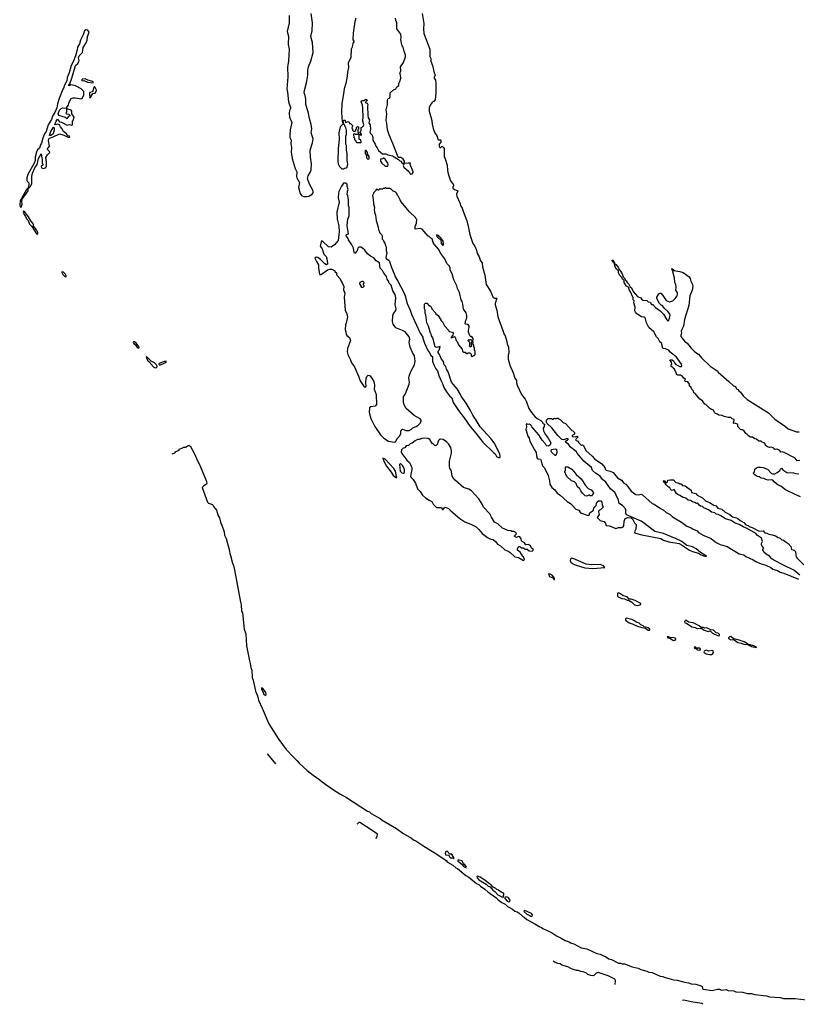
# Model space of a CAD drawing. Extents: x 2323203 to 2567568, y 883585 to 1022917.
# Tile 49 of 256: x 2417092 to 2428885, y 932566 to 947502. Entities that reach past the tile are written whole.
import ezdxf

# ---------------------------------------------------------------- set-up
doc = ezdxf.new("R2010")
doc.units = 0

msp = doc.modelspace()

# ---------------------------------------------------------------- linework, layer by layer
at = {"layer": '0CON10XD'}
for points in [[(2421445, 944818), (2421475, 944824), (2421529, 944855), (2421541, 944875), (2421544, 944895), (2421540, 944915), (2421489, 945005), (2421458, 945095), (2421465, 945132), (2421504, 945195), (2421510, 945225), (2421519, 945315), (2421501, 945415), (2421499, 945525), (2421532, 945635), (2421543, 945695), (2421511, 945785), (2421522, 945845), (2421513, 945913), (2421485, 946005), (2421466, 946105), (2421431, 946215), (2421430, 946295), (2421421, 946351), (2421407, 946395), (2421409, 946429), (2421448, 946565), (2421463, 946665), (2421462, 946735), (2421472, 946785), (2421509, 946875), (2421543, 947005), (2421533, 947155), (2421509, 947245), (2421529, 947335), (2421534, 947454), (2421512, 947595)], [(2423197, 947595), (2423220, 947445), (2423214, 947365), (2423220, 947295), (2423310, 947055), (2423312, 946945), (2423329, 946915), (2423327, 946875), (2423355, 946810), (2423378, 946698), (2423394, 946665), (2423376, 946625), (2423377, 946615), (2423396, 946586), (2423403, 946545), (2423403, 946395), (2423392, 946285), (2423375, 946260), (2423365, 946260), (2423340, 946240), (2423316, 946204), (2423304, 946165), (2423304, 946114), (2423343, 945973), (2423349, 945915), (2423365, 945850), (2423383, 945795), (2423422, 945732), (2423432, 945685), (2423445, 945678), (2423475, 945680), (2423480, 945675), (2423480, 945645), (2423452, 945615), (2423453, 945585), (2423462, 945565), (2423477, 945563), (2423495, 945580), (2423505, 945580), (2423520, 945565), (2423527, 945547), (2423528, 945425), (2423550, 945375), (2423573, 945295), (2423578, 945215), (2423588, 945165), (2423628, 945058), (2423672, 944995), (2423672, 944975), (2423662, 944965), (2423661, 944945), (2423685, 944924), (2423736, 944906), (2423718, 944855), (2423723, 944825), (2423768, 944725), (2423781, 944675), (2423804, 944644), (2423822, 944582), (2423875, 944450), (2423897, 944345), (2423917, 944245), (2423963, 944105), (2423994, 944065), (2424019, 944005), (2424029, 943955), (2424062, 943905), (2424081, 943845), (2424104, 943814), (2424111, 943755), (2424148, 943628), (2424167, 943485), (2424233, 943385), (2424275, 943290), (2424295, 943277), (2424326, 943276), (2424303, 943195), (2424304, 943176), (2424326, 943096), (2424342, 942995), (2424418, 942788), (2424439, 942729), (2424456, 942705), (2424479, 942619), (2424483, 942583), (2424506, 942534), (2424510, 942445), (2424500, 942415), (2424501, 942355), (2424525, 942260), (2424578, 942145), (2424602, 942065), (2424625, 942030), (2424624, 941995), (2424635, 941960), (2424703, 941815), (2424760, 941745), (2424780, 941705), (2424813, 941605), (2424854, 941544), (2424902, 941482), (2424942, 941452), (2424993, 941423), (2425020, 941395), (2425020, 941385), (2425035, 941370), (2425050, 941365), (2425047, 941333), (2425032, 941305), (2425037, 941265), (2425060, 941215), (2425107, 941155), (2425148, 941085), (2425137, 941055), (2425110, 941035), (2425085, 941040), (2425072, 941055)], [(2421181, 947565), (2421180, 947455), (2421149, 947325), (2421167, 947255), (2421165, 947125), (2421178, 947055), (2421171, 946875), (2421154, 946785), (2421157, 946635), (2421142, 946455), (2421153, 946405), (2421167, 946255), (2421198, 946172), (2421199, 946155), (2421184, 946125), (2421177, 946085), (2421183, 946023), (2421218, 945945), (2421192, 945832), (2421187, 945755), (2421191, 945715), (2421207, 945675), (2421203, 945623), (2421214, 945564), (2421210, 945495), (2421226, 945396), (2421271, 945245), (2421294, 945195), (2421291, 945125), (2421297, 945105), (2421334, 945035), (2421322, 944955), (2421344, 944864), (2421364, 944835), (2421395, 944822), (2421445, 944818)], [(2422191, 947525), (2422174, 947476), (2422147, 947297), (2422144, 947195), (2422158, 947175), (2422158, 947165), (2422144, 947146), (2422132, 947088), (2422117, 947053), (2422112, 946928), (2422076, 946845), (2422081, 946775), (2422062, 946705), (2422057, 946645), (2422036, 946535), (2422011, 946455), (2422010, 946415), (2421977, 946225), (2421970, 946095), (2421980, 945955), (2421992, 945932), (2422010, 945945), (2422000, 945955), (2422002, 945978), (2422025, 945980), (2422030, 945975), (2422032, 945942), (2422075, 945960), (2422088, 945948), (2422095, 945930), (2422108, 945928), (2422138, 945898), (2422140, 945885), (2422133, 945877), (2422130, 945855), (2422140, 945845), (2422140, 945825), (2422152, 945812), (2422175, 945810), (2422188, 945822), (2422190, 945835), (2422200, 945845), (2422200, 945865), (2422215, 945880), (2422230, 945875), (2422228, 945842), (2422220, 945835), (2422220, 945795), (2422230, 945785), (2422232, 945772), (2422240, 945760), (2422255, 945760), (2422265, 945750), (2422280, 945755), (2422278, 945768), (2422250, 945795), (2422270, 945815), (2422270, 945865), (2422288, 945872), (2422308, 945892), (2422310, 945905), (2422290, 945985), (2422300, 946005), (2422298, 946175), (2422290, 946185), (2422290, 946205), (2422272, 946255), (2422281, 946269), (2422295, 946278), (2422312, 946278), (2422335, 946290), (2422355, 946290), (2422360, 946275), (2422332, 946245), (2422360, 946235), (2422372, 946215), (2422368, 946185), (2422370, 946055), (2422378, 946015), (2422397, 945983), (2422388, 945935), (2422408, 945905), (2422412, 945835), (2422402, 945795), (2422410, 945775), (2422435, 945750), (2422445, 945730), (2422450, 945715), (2422448, 945675), (2422482, 945615), (2422493, 945583), (2422515, 945560), (2422535, 945520), (2422595, 945470), (2422605, 945470), (2422615, 945460), (2422625, 945470), (2422645, 945470), (2422673, 945453), (2422747, 945437), (2422835, 945380), (2422855, 945360), (2422870, 945355), (2422885, 945332), (2422905, 945320), (2422920, 945320), (2422930, 945335), (2422930, 945355), (2422910, 945385), (2422910, 945395), (2422885, 945400), (2422875, 945410), (2422835, 945410), (2422830, 945415), (2422752, 945625), (2422693, 945755), (2422671, 945831), (2422658, 945935), (2422648, 945975), (2422658, 946075), (2422652, 946135), (2422672, 946215), (2422668, 946255), (2422672, 946285), (2422680, 946305), (2422698, 946312), (2422710, 946325), (2422710, 946395), (2422762, 946438), (2422795, 946452), (2422812, 946485), (2422840, 946505), (2422842, 946535), (2422857, 946563), (2422870, 946615), (2422867, 946665), (2422858, 946685), (2422873, 946725), (2422868, 946785), (2422912, 946855), (2422943, 946937), (2422942, 946965), (2422921, 947025), (2422908, 947088), (2422893, 947105), (2422880, 947145), (2422870, 947195), (2422876, 947235), (2422872, 947282), (2422810, 947365), (2422810, 947465), (2422798, 947488), (2422792, 947525)], [(2417115, 944658), (2417129, 944705), (2417124, 944745), (2417131, 944779), (2417218, 944905), (2417221, 944939), (2417255, 944970), (2417278, 945015), (2417275, 945125), (2417285, 945175), (2417321, 945255), (2417355, 945305), (2417377, 945395), (2417415, 945468), (2417420, 945465), (2417433, 945375), (2417433, 945333), (2417444, 945305), (2417442, 945295), (2417420, 945275), (2417423, 945255), (2417455, 945243), (2417483, 945257), (2417497, 945273), (2417497, 945343), (2417489, 945411), (2417516, 945454), (2417547, 945487), (2417543, 945505), (2417512, 945535), (2417512, 945545), (2417542, 945585), (2417529, 945665), (2417532, 945695), (2417545, 945706), (2417602, 945725), (2417695, 945770), (2417762, 945752), (2417825, 945720), (2417845, 945718), (2417852, 945725), (2417845, 945737), (2417823, 945743), (2417802, 945772), (2417757, 945807), (2417732, 945852), (2417710, 945875), (2417696, 945906), (2417667, 945917), (2417635, 945909), (2417624, 945914), (2417643, 945965), (2417665, 945991), (2417695, 945952), (2417728, 945948), (2417812, 945902), (2417845, 945913), (2417882, 945902), (2417894, 945906), (2417892, 945965), (2417906, 945984), (2417917, 946025), (2417883, 946073), (2417883, 946113), (2417875, 946128), (2417823, 946147), (2417812, 946148), (2417802, 946138), (2417800, 946095), (2417792, 946082), (2417802, 946072), (2417837, 946067), (2417850, 946055), (2417850, 946045), (2417825, 946030), (2417805, 946000), (2417787, 946017), (2417685, 946051), (2417677, 946075), (2417695, 946128), (2417721, 946155), (2417746, 946166), (2417798, 946162), (2417831, 946205), (2417836, 946235), (2417851, 946271), (2417873, 946306), (2417905, 946317), (2417935, 946318), (2418036, 946304), (2418064, 946355), (2418063, 946415), (2418026, 946456), (2417939, 946499), (2417865, 946513), (2417845, 946500), (2417832, 946505), (2417853, 946527), (2417885, 946615), (2417940, 946810), (2417974, 946836), (2417989, 946865), (2417992, 946885), (2417985, 946925), (2417993, 946955), (2418043, 947005), (2418055, 947080), (2418099, 947151), (2418116, 947194), (2418122, 947245), (2418145, 947315), (2418125, 947342), (2418095, 947349), (2418077, 947333), (2418055, 947271), (2418015, 947191), (2417998, 947135), (2417967, 947085), (2417964, 947045), (2417940, 946955), (2417903, 946865), (2417870, 946805), (2417841, 946695), (2417811, 946625), (2417807, 946573), (2417765, 946501), (2417760, 946475), (2417744, 946446), (2417690, 946305), (2417666, 946225), (2417657, 946165), (2417627, 946095), (2417589, 946041), (2417575, 945986), (2417523, 945905), (2417493, 945805), (2417470, 945770), (2417443, 945703), (2417422, 945628), (2417406, 945605), (2417391, 945555), (2417364, 945526), (2417345, 945495), (2417325, 945415), (2417324, 945366), (2417309, 945325), (2417215, 945155), (2417201, 945105), (2417198, 945065), (2417203, 945053), (2417230, 945030), (2417230, 945000), (2417219, 944951), (2417194, 944925), (2417097, 944755), (2417092, 944692), (2417101, 944661), (2417115, 944658)], [(2418205, 946543), (2418207, 946555), (2418200, 946565), (2418125, 946583), (2418086, 946606), (2418045, 946599), (2418030, 946585), (2418040, 946575), (2418065, 946579), (2418122, 946555), (2418205, 946543)], [(2418165, 946320), (2418200, 946385), (2418235, 946390), (2418254, 946415), (2418256, 946435), (2418236, 946476), (2418225, 946488), (2418215, 946473), (2418194, 946406), (2418155, 946396), (2418150, 946385), (2418149, 946365), (2418160, 946335), (2418152, 946322), (2418165, 946320)], [(2417565, 945744), (2417546, 945746), (2417547, 945767), (2417562, 945808), (2417605, 945871), (2417615, 945863), (2417617, 945825), (2417598, 945772), (2417565, 945744)], [(2421985, 945238), (2422005, 945242), (2422025, 945252), (2422045, 945253), (2422056, 945264), (2422067, 945315), (2422058, 945365), (2422057, 945475), (2422047, 945525), (2422050, 945595), (2422040, 945615), (2422037, 945733), (2422048, 945765), (2422050, 945825), (2422040, 945865), (2422030, 945875), (2422018, 945908), (2422008, 945918), (2421995, 945920), (2421954, 945876), (2421934, 945785), (2421936, 945686), (2421920, 945550), (2421916, 945345), (2421921, 945315), (2421944, 945274), (2421975, 945242), (2421985, 945238)], [(2422265, 945640), (2422270, 945645), (2422268, 945678), (2422240, 945685), (2422240, 945760), (2422225, 945760), (2422215, 945770), (2422205, 945760), (2422185, 945760), (2422175, 945770), (2422152, 945768), (2422160, 945715), (2422170, 945705), (2422172, 945685), (2422190, 945665), (2422190, 945655), (2422205, 945640), (2422265, 945640)], [(2422375, 945380), (2422390, 945395), (2422390, 945425), (2422370, 945455), (2422367, 945487), (2422346, 945516), (2422335, 945520), (2422330, 945515), (2422333, 945473), (2422350, 945445), (2422352, 945405), (2422375, 945380)], [(2422655, 945278), (2422675, 945282), (2422682, 945305), (2422677, 945325), (2422635, 945388), (2422615, 945400), (2422605, 945400), (2422595, 945390), (2422562, 945388), (2422563, 945355), (2422582, 945325), (2422635, 945282), (2422655, 945278)], [(2423025, 945160), (2423045, 945163), (2423060, 945185), (2423060, 945195), (2423012, 945305), (2423020, 945325), (2422985, 945328), (2422920, 945320), (2422920, 945305), (2422908, 945285), (2422918, 945265), (2422995, 945198), (2423012, 945165), (2423025, 945160)], [(2422775, 941092), (2422796, 941104), (2422815, 941150), (2422855, 941190), (2422870, 941225), (2422870, 941265), (2422895, 941290), (2422948, 941268), (2422997, 941273), (2423035, 941292), (2423055, 941312), (2423107, 941333), (2423135, 941352), (2423171, 941389), (2423180, 941415), (2423180, 941425), (2423165, 941447), (2423075, 941496), (2422955, 941603), (2422922, 941662), (2422914, 941694), (2422912, 941785), (2422937, 941815), (2422999, 941975), (2423003, 942005), (2422994, 942065), (2423000, 942095), (2423026, 942165), (2423080, 942265), (2423092, 942322), (2423082, 942402), (2423049, 942455), (2423014, 942535), (2423001, 942605), (2423007, 942655), (2422997, 942693), (2422940, 942765), (2422899, 942789), (2422795, 942828), (2422754, 942884), (2422744, 942925), (2422751, 943015), (2422760, 943045), (2422795, 943092), (2422802, 943115), (2422787, 943177), (2422794, 943285), (2422786, 943335), (2422751, 943391), (2422727, 943475), (2422696, 943505), (2422685, 943538), (2422666, 943565), (2422654, 943605), (2422608, 943665), (2422595, 943698), (2422560, 943735), (2422548, 943815), (2422498, 943845), (2422465, 943888), (2422414, 943914), (2422368, 943948), (2422324, 944004), (2422292, 944035), (2422265, 944052), (2422235, 944050), (2422220, 944035), (2422208, 943995), (2422192, 943978), (2422188, 943962), (2422172, 943962), (2422163, 943973), (2422152, 944035), (2422130, 944085), (2422078, 944162), (2422073, 944185), (2422042, 944225), (2422048, 944242), (2422077, 944255), (2422060, 944375), (2422068, 944475), (2422090, 944525), (2422090, 944665), (2422080, 944675), (2422080, 944775), (2422072, 944795), (2422070, 944835), (2422060, 944845), (2422062, 944895), (2422072, 944925), (2422060, 944975), (2422060, 945005), (2422035, 945020), (2422005, 945020), (2421974, 944976), (2421934, 944895), (2421926, 944865), (2421924, 944805), (2421937, 944735), (2421904, 944585), (2421908, 944475), (2421931, 944375), (2421938, 944285), (2421921, 944155), (2421865, 944087), (2421815, 944052), (2421775, 944058), (2421685, 944144), (2421675, 944146), (2421665, 944133), (2421652, 944085), (2421651, 944065), (2421678, 944025), (2421702, 943945), (2421739, 943909), (2421752, 943875), (2421761, 943805), (2421759, 943795), (2421745, 943786), (2421718, 943798), (2421655, 943867), (2421615, 943895), (2421590, 943900), (2421570, 943885), (2421591, 943835), (2421622, 943785), (2421622, 943735), (2421638, 943649), (2421645, 943639), (2421665, 943636), (2421761, 943709), (2421795, 943719), (2421825, 943718), (2421870, 943695), (2421872, 943685), (2421900, 943655), (2421898, 943635), (2421903, 943625), (2421952, 943572), (2421970, 943525), (2421990, 943500), (2422009, 943455), (2422005, 943405), (2422021, 943355), (2422014, 943295), (2422026, 943095), (2422052, 943042), (2422065, 942995), (2422045, 942900), (2422035, 942873), (2422026, 942805), (2422040, 942765), (2422044, 942725), (2422051, 942711), (2422095, 942680), (2422108, 942635), (2422061, 942515), (2422056, 942464), (2422066, 942425), (2422102, 942355), (2422122, 942295), (2422168, 942238), (2422231, 942095), (2422255, 942022), (2422314, 941934), (2422335, 941930), (2422347, 941943), (2422342, 941995), (2422348, 942065), (2422355, 942090), (2422375, 942108), (2422405, 942098), (2422416, 942086), (2422456, 942026), (2422466, 941996), (2422473, 941955), (2422466, 941896), (2422496, 941815), (2422502, 941665), (2422485, 941640), (2422418, 941632), (2422398, 941612), (2422392, 941545), (2422418, 941455), (2422479, 941329), (2422565, 941206), (2422615, 941156), (2422685, 941108), (2422775, 941092)], [(2424355, 940860), (2424375, 940863), (2424379, 940875), (2424374, 940915), (2424286, 941085), (2424237, 941147), (2424073, 941325), (2424017, 941425), (2423962, 941502), (2423922, 941585), (2423862, 941685), (2423785, 941790), (2423777, 941817), (2423728, 941905), (2423640, 942005), (2423592, 942162), (2423563, 942203), (2423555, 942240), (2423530, 942265), (2423518, 942315), (2423490, 942355), (2423460, 942425), (2423440, 942455), (2423440, 942475), (2423452, 942488), (2423470, 942545), (2423415, 942528), (2423395, 942540), (2423357, 942677), (2423338, 942708), (2423332, 942735), (2423322, 942745), (2423292, 942855), (2423268, 942905), (2423250, 943025), (2423240, 943045), (2423240, 943095), (2423230, 943115), (2423230, 943185), (2423245, 943200), (2423265, 943200), (2423302, 943162), (2423315, 943160), (2423330, 943145), (2423340, 943115), (2423400, 943055), (2423400, 943045), (2423440, 943015), (2423485, 942940), (2423505, 942920), (2423535, 942860), (2423600, 942785), (2423605, 942770), (2423655, 942760), (2423668, 942748), (2423660, 942715), (2423632, 942682), (2423645, 942678), (2423685, 942698), (2423698, 942688), (2423710, 942635), (2423725, 942620), (2423745, 942570), (2423800, 942505), (2423810, 942475), (2423825, 942460), (2423848, 942458), (2423865, 942440), (2423885, 942440), (2423895, 942450), (2423918, 942448), (2423938, 942428), (2423940, 942405), (2423955, 942390), (2423972, 942408), (2423985, 942410), (2423998, 942422), (2424000, 942475), (2423990, 942485), (2423990, 942525), (2423980, 942535), (2423980, 942565), (2423960, 942595), (2423970, 942605), (2423970, 942615), (2423960, 942625), (2423960, 942635), (2423970, 942645), (2423967, 942667), (2423948, 942698), (2423935, 942690), (2423922, 942702), (2423920, 942715), (2423910, 942725), (2423910, 942745), (2423900, 942755), (2423900, 942795), (2423910, 942835), (2423907, 942855), (2423895, 942878), (2423855, 942882), (2423848, 942888), (2423858, 942945), (2423873, 942977), (2423874, 943014), (2423864, 943054), (2423825, 943110), (2423812, 943185), (2423802, 943225), (2423788, 943255), (2423762, 943365), (2423733, 943425), (2423722, 943465), (2423674, 943554), (2423652, 943645), (2423620, 943705), (2423620, 943745), (2423610, 943755), (2423610, 943765), (2423572, 943805), (2423540, 943875), (2423480, 943955), (2423445, 944020), (2423380, 944095), (2423363, 944123), (2423345, 944180), (2423325, 944190), (2423295, 944220), (2423285, 944220), (2423194, 944324), (2423165, 944337), (2423090, 944325), (2423092, 944365), (2423112, 944415), (2423115, 944470), (2423100, 944485), (2423095, 944500), (2423005, 944590), (2422870, 944745), (2422862, 944772), (2422835, 944820), (2422820, 944835), (2422810, 944865), (2422785, 944890), (2422755, 944900), (2422725, 944930), (2422705, 944940), (2422655, 944940), (2422645, 944950), (2422635, 944950), (2422628, 944942), (2422605, 944940), (2422595, 944930), (2422545, 944930), (2422535, 944910), (2422518, 944928), (2422505, 944930), (2422492, 944918), (2422490, 944905), (2422460, 944875), (2422460, 944865), (2422443, 944837), (2422452, 944778), (2422458, 944708), (2422472, 944655), (2422468, 944625), (2422472, 944585), (2422488, 944535), (2422498, 944455), (2422530, 944355), (2422533, 944313), (2422550, 944285), (2422550, 944275), (2422580, 944245), (2422588, 944225), (2422590, 944175), (2422610, 944155), (2422610, 944145), (2422632, 944112), (2422638, 944075), (2422648, 944055), (2422652, 943995), (2422662, 943965), (2422643, 943893), (2422651, 943881), (2422686, 943856), (2422702, 943835), (2422730, 943745), (2422796, 943586), (2422828, 943538), (2422918, 943365), (2422938, 943315), (2422967, 943195), (2423016, 943096), (2423034, 943034), (2423077, 942935), (2423167, 942745), (2423207, 942685), (2423208, 942672), (2423230, 942595), (2423280, 942485), (2423313, 942445), (2423327, 942407), (2423350, 942395), (2423353, 942317), (2423377, 942255), (2423403, 942205), (2423426, 942176), (2423447, 942105), (2423477, 942035), (2423505, 941982), (2423526, 941925), (2423566, 941856), (2423610, 941795), (2423644, 941764), (2423667, 941695), (2423747, 941575), (2423835, 941462), (2423923, 941333), (2424012, 941232), (2424118, 941095), (2424285, 940932), (2424305, 940917), (2424322, 940875), (2424355, 940860)], [(2417355, 944250), (2417365, 944255), (2417365, 944274), (2417345, 944315), (2417302, 944372), (2417302, 944395), (2417293, 944415), (2417259, 944449), (2417225, 944512), (2417165, 944594), (2417152, 944598), (2417147, 944585), (2417158, 944548), (2417181, 944515), (2417193, 944483), (2417222, 944455), (2417239, 944399), (2417277, 944365), (2417345, 944255), (2417355, 944250)], [(2423502, 944082), (2423515, 944082), (2423520, 944095), (2423512, 944145), (2423488, 944178), (2423485, 944190), (2423475, 944200), (2423462, 944202), (2423445, 944228), (2423415, 944240), (2423420, 944215), (2423455, 944180), (2423468, 944178), (2423480, 944165), (2423482, 944105), (2423502, 944082)], [(2428925, 940816), (2428885, 940810), (2428855, 940849), (2428688, 940935), (2428655, 940947), (2428633, 940943), (2428618, 940965), (2428588, 940982), (2428575, 940987), (2428545, 940982), (2428528, 941005), (2428495, 941020), (2428465, 941014), (2428435, 941024), (2428405, 941042), (2428396, 941066), (2428378, 941085), (2428353, 941093), (2428337, 941107), (2428300, 941110), (2428265, 941138), (2428240, 941145), (2428205, 941168), (2428175, 941170), (2428148, 941185), (2428125, 941212), (2428103, 941225), (2428073, 941273), (2428055, 941282), (2428035, 941280), (2428023, 941285), (2427981, 941331), (2427982, 941355), (2427976, 941366), (2427935, 941380), (2427910, 941375), (2427920, 941380), (2427920, 941405), (2427930, 941415), (2427930, 941435), (2427895, 941448), (2427875, 941470), (2427835, 941470), (2427775, 941481), (2427745, 941499), (2427695, 941504), (2427675, 941518), (2427645, 941528), (2427629, 941545), (2427615, 941579), (2427585, 941588), (2427555, 941607), (2427500, 941665), (2427485, 941672), (2427448, 941718), (2427405, 941748), (2427335, 941832), (2427314, 941844), (2427308, 941878), (2427283, 941903), (2427276, 941926), (2427252, 941945), (2427250, 941975), (2427225, 942008), (2427182, 942015), (2427180, 942035), (2427188, 942045), (2427157, 942067), (2427145, 942092), (2427115, 942110), (2427075, 942112), (2427052, 942122), (2427050, 942155), (2427040, 942165), (2427025, 942202), (2427000, 942215), (2426995, 942230), (2426985, 942230), (2426972, 942242), (2426970, 942265), (2426980, 942275), (2426978, 942305), (2426950, 942335), (2426968, 942342), (2426985, 942340), (2427007, 942325), (2427022, 942295), (2427044, 942274), (2427105, 942243), (2427127, 942243), (2427132, 942255), (2427128, 942275), (2427055, 942381), (2426954, 942464), (2426935, 942489), (2426885, 942511), (2426852, 942512), (2426848, 942518), (2426823, 942595), (2426800, 942615), (2426774, 942665), (2426751, 942691), (2426707, 942765), (2426633, 942835), (2426598, 942905), (2426578, 942985), (2426565, 942991), (2426524, 942994), (2426451, 943041), (2426430, 943065), (2426422, 943085), (2426427, 943143), (2426408, 943205), (2426410, 943235), (2426398, 943255), (2426398, 943285), (2426351, 943385), (2426334, 943404), (2426332, 943442), (2426295, 943461), (2426261, 943515), (2426258, 943548), (2426240, 943560), (2426218, 943598), (2426194, 943624), (2426174, 943664), (2426172, 943695), (2426145, 943716), (2426116, 943765), (2426112, 943805), (2426081, 943835), (2426078, 943852), (2426085, 943856), (2426104, 943835), (2426117, 943797), (2426135, 943788), (2426168, 943748), (2426181, 943711), (2426205, 943686), (2426230, 943645), (2426244, 943604), (2426270, 943575), (2426277, 943555), (2426292, 943542), (2426303, 943515), (2426331, 943491), (2426350, 943450), (2426373, 943433), (2426395, 943380), (2426465, 943300), (2426507, 943287), (2426520, 943265), (2426545, 943250), (2426602, 943242), (2426623, 943223), (2426656, 943216), (2426675, 943180), (2426695, 943180), (2426734, 943135), (2426804, 943085), (2426857, 943037), (2426905, 942950), (2426925, 942930), (2426932, 942935), (2426947, 942973), (2426956, 943015), (2426951, 943041), (2426924, 943075), (2426868, 943128), (2426845, 943158), (2426821, 943171), (2426797, 943195), (2426756, 943275), (2426756, 943294), (2426787, 943345), (2426800, 943355), (2426815, 943353), (2426845, 943320), (2426894, 943244), (2426945, 943221), (2426995, 943239), (2427034, 943275), (2427063, 943315), (2427069, 943335), (2427069, 943365), (2427044, 943395), (2427049, 943445), (2427043, 943483), (2427026, 943515), (2427023, 943585), (2426997, 943675), (2427000, 943695), (2426985, 943702), (2426983, 943727), (2427002, 943715), (2427015, 943698), (2427105, 943684), (2427155, 943669), (2427245, 943600), (2427258, 943578), (2427269, 943535), (2427298, 943485), (2427300, 943455), (2427291, 943399), (2427257, 943315), (2427241, 943165), (2427174, 942956), (2427160, 942855), (2427132, 942805), (2427125, 942775), (2427129, 942745), (2427118, 942715), (2427121, 942695), (2427175, 942628), (2427215, 942595), (2427275, 942519), (2427321, 942475), (2427345, 942453), (2427388, 942428), (2427431, 942375), (2427565, 942248), (2427668, 942178), (2427686, 942155), (2427845, 942015), (2427911, 941955), (2427947, 941937), (2427964, 941904), (2427984, 941894), (2428000, 941870), (2428024, 941854), (2428063, 941795), (2428125, 941742), (2428450, 941540), (2428545, 941440), (2428705, 941332), (2428745, 941296), (2428875, 941251), (2428915, 941249)], [(2417795, 943601), (2417796, 943615), (2417779, 943645), (2417755, 943671), (2417732, 943678), (2417729, 943665), (2417744, 943635), (2417775, 943607), (2417795, 943601)], [(2422295, 943440), (2422282, 943442), (2422270, 943455), (2422270, 943465), (2422252, 943495), (2422255, 943520), (2422285, 943538), (2422300, 943535), (2422310, 943515), (2422310, 943505), (2422300, 943495), (2422300, 943485), (2422310, 943475), (2422310, 943455), (2422295, 943440)], [(2423935, 942540), (2423922, 942542), (2423910, 942555), (2423920, 942565), (2423920, 942605), (2423890, 942635), (2423905, 942650), (2423915, 942640), (2423922, 942648), (2423935, 942650), (2423950, 942635), (2423950, 942615), (2423940, 942605), (2423940, 942565), (2423950, 942555), (2423935, 942540)], [(2418895, 942519), (2418903, 942526), (2418899, 942545), (2418873, 942573), (2418855, 942606), (2418835, 942617), (2418817, 942615), (2418813, 942605), (2418827, 942585), (2418848, 942568), (2418875, 942531), (2418895, 942519)], [(2419145, 942222), (2419165, 942224), (2419176, 942234), (2419179, 942245), (2419169, 942269), (2419135, 942296), (2419084, 942324), (2419015, 942393), (2419012, 942385), (2419035, 942329), (2419066, 942306), (2419077, 942285), (2419125, 942231), (2419145, 942222)], [(2419215, 942262), (2419291, 942295), (2419318, 942318), (2419285, 942319), (2419207, 942285), (2419200, 942275), (2419215, 942262)], [(2425072, 941055), (2425063, 941073), (2425015, 941122), (2424966, 941206), (2424860, 941325), (2424844, 941354), (2424825, 941368), (2424805, 941360), (2424785, 941370), (2424774, 941366), (2424776, 941326), (2424769, 941285), (2424800, 941185), (2424817, 941155), (2424827, 941107), (2424897, 940975), (2424927, 940935), (2424931, 940885), (2424942, 940852), (2424953, 940843), (2424988, 940838), (2424998, 940828), (2425022, 940735), (2425052, 940705), (2425105, 940590), (2425128, 940505), (2425134, 940454), (2425162, 940405), (2425210, 940370), (2425245, 940321), (2425290, 940290), (2425395, 940192), (2425445, 940164), (2425475, 940135), (2425525, 940078), (2425570, 940060), (2425595, 940019), (2425715, 939980), (2425728, 939985), (2425738, 940022), (2425796, 940064), (2425800, 940095), (2425837, 940133), (2425840, 940165), (2425852, 940188), (2425868, 940202), (2425905, 940203), (2425923, 940185), (2425927, 940145), (2425940, 940105), (2425900, 940065), (2425885, 940060), (2425870, 940045), (2425868, 940035), (2425879, 939995), (2425851, 939951), (2425895, 939904), (2425955, 939889), (2425975, 939858), (2425985, 939828), (2426035, 939826), (2426134, 939784), (2426175, 939798), (2426225, 939797), (2426245, 939808), (2426255, 939825), (2426257, 939895), (2426273, 939937), (2426315, 939950), (2426368, 939948), (2426388, 939928), (2426418, 939868), (2426442, 939845), (2426437, 939775), (2426414, 939735), (2426420, 939720), (2426433, 939713), (2426525, 939686), (2426815, 939632), (2426855, 939608), (2426935, 939581), (2427094, 939554), (2427128, 939538), (2427250, 939455), (2427295, 939434), (2427385, 939408), (2427415, 939388), (2427465, 939368), (2427505, 939360), (2427510, 939365), (2427419, 939419), (2427353, 939475), (2427295, 939504), (2427208, 939528), (2427135, 939587), (2427038, 939632), (2426855, 939706), (2426726, 939736), (2426570, 939860), (2426516, 939896), (2426295, 939993), (2426283, 940015), (2426286, 940065), (2426281, 940081), (2426232, 940132), (2426183, 940165), (2426170, 940235), (2426153, 940253), (2426122, 940325), (2426050, 940385), (2425980, 940485), (2425925, 940532), (2425895, 940578), (2425824, 940624), (2425778, 940665), (2425765, 940708), (2425648, 940805), (2425548, 940925), (2425535, 940948), (2425492, 940982), (2425440, 941025), (2425413, 941063), (2425375, 941088), (2425371, 941109), (2425400, 941125), (2425410, 941135), (2425408, 941145), (2425380, 941145), (2425345, 941129), (2425316, 941136), (2425255, 941197), (2425162, 941312), (2425090, 941375), (2425080, 941395), (2425080, 941425), (2425105, 941450), (2425155, 941450), (2425165, 941440), (2425175, 941440), (2425205, 941460), (2425215, 941450), (2425235, 941450), (2425245, 941460), (2425258, 941458), (2425272, 941442), (2425288, 941438), (2425332, 941392), (2425370, 941375), (2425465, 941270), (2425480, 941265), (2425508, 941238), (2425508, 941215), (2425470, 941195), (2425471, 941181), (2425514, 941176), (2425544, 941186), (2425562, 941175), (2425532, 941145), (2425523, 941123), (2425555, 941110), (2425570, 941085), (2425605, 941050), (2425625, 941052), (2425643, 941043), (2425678, 940965), (2425775, 940882), (2425811, 940841), (2425923, 940763), (2425965, 940710), (2425970, 940685), (2425985, 940670), (2426045, 940656), (2426091, 940631), (2426160, 940550), (2426221, 940515), (2426254, 940474), (2426283, 940455), (2426310, 940425), (2426365, 940352), (2426435, 940300), (2426484, 940294), (2426515, 940303), (2426535, 940296), (2426685, 940164), (2426715, 940152), (2426810, 940085), (2426849, 940069), (2426895, 940029), (2426959, 939995), (2426992, 939962), (2427130, 939880), (2427210, 939820), (2427275, 939796), (2427305, 939774), (2427365, 939747), (2427387, 939725), (2427468, 939678), (2427580, 939630), (2427634, 939585), (2427667, 939567), (2427715, 939543), (2427819, 939509), (2428005, 939402), (2428075, 939384), (2428105, 939358), (2428215, 939309), (2428255, 939282), (2428338, 939248), (2428407, 939227), (2428485, 939192), (2428515, 939168), (2428585, 939149), (2428625, 939121), (2428683, 939105), (2428905, 939014)], [(2424735, 939300), (2424747, 939315), (2424735, 939352), (2424696, 939396), (2424685, 939420), (2424644, 939455), (2424640, 939475), (2424651, 939499), (2424665, 939510), (2424675, 939510), (2424695, 939492), (2424731, 939491), (2424755, 939468), (2424789, 939469), (2424817, 939447), (2424865, 939440), (2424880, 939455), (2424880, 939475), (2424854, 939484), (2424841, 939521), (2424825, 939533), (2424805, 939540), (2424768, 939538), (2424746, 939566), (2424710, 939585), (2424700, 939595), (2424698, 939625), (2424675, 939658), (2424655, 939662), (2424625, 939648), (2424590, 939665), (2424627, 939703), (2424615, 939722), (2424586, 939736), (2424557, 939737), (2424538, 939748), (2424494, 939754), (2424415, 939789), (2424343, 939853), (2424295, 939882), (2424246, 939955), (2424223, 940005), (2424128, 940108), (2424106, 940155), (2424053, 940235), (2423945, 940357), (2423905, 940380), (2423825, 940406), (2423694, 940515), (2423663, 940555), (2423649, 940585), (2423637, 940667), (2423616, 940695), (2423609, 940725), (2423610, 940805), (2423641, 940925), (2423642, 940962), (2423631, 941015), (2423597, 941067), (2423565, 941100), (2423512, 941132), (2423475, 941140), (2423465, 941140), (2423445, 941120), (2423432, 941095), (2423427, 941063), (2423405, 941040), (2423385, 941050), (2423365, 941070), (2423355, 941070), (2423313, 941133), (2423285, 941150), (2423215, 941152), (2423185, 941148), (2423156, 941134), (2423125, 941132), (2423090, 941115), (2423045, 941080), (2423015, 941070), (2422990, 941045), (2422955, 941040), (2422935, 941010), (2422910, 941005), (2422883, 940977), (2422878, 940945), (2422885, 940920), (2422965, 940818), (2423003, 940783), (2423020, 940755), (2423037, 940705), (2423040, 940675), (2423027, 940633), (2423020, 940575), (2423028, 940555), (2423057, 940527), (2423095, 940470), (2423124, 940385), (2423165, 940343), (2423202, 940292), (2423245, 940250), (2423302, 940212), (2423340, 940195), (2423365, 940152), (2423414, 940104), (2423475, 940102), (2423488, 940095), (2423505, 940070), (2423515, 940070), (2423531, 940099), (2423545, 940108), (2423595, 940089), (2423631, 940051), (2423765, 939935), (2423843, 939883), (2423935, 939849), (2424015, 939811), (2424055, 939771), (2424105, 939706), (2424185, 939648), (2424235, 939621), (2424275, 939617), (2424307, 939587), (2424338, 939545), (2424382, 939522), (2424452, 939462), (2424499, 939441), (2424525, 939426), (2424600, 939355), (2424655, 939342), (2424735, 939300)], [(2419406, 940914), (2419448, 940932), (2419452, 940948), (2419508, 940972), (2419512, 940988), (2419565, 941010), (2419575, 941020), (2419605, 941020), (2419655, 941050), (2419665, 941040), (2419675, 941040), (2419738, 940925), (2419792, 940802), (2419825, 940747), (2419926, 940495), (2419930, 940465), (2419925, 940455), (2419877, 940425), (2419857, 940405), (2419941, 940185), (2419955, 940170), (2420015, 940150), (2420029, 940119), (2420075, 940064), (2420103, 939975), (2420123, 939945), (2420141, 939861), (2420157, 939835), (2420195, 939733), (2420199, 939685), (2420225, 939633), (2420269, 939465), (2420278, 939405), (2420291, 939375), (2420317, 939257), (2420332, 939225), (2420348, 939155), (2420439, 938665), (2420452, 938625), (2420458, 938528), (2420470, 938505), (2420497, 938255), (2420524, 938185), (2420534, 938004), (2420576, 937776), (2420589, 937735), (2420595, 937675), (2420610, 937635), (2420616, 937525), (2420632, 937485), (2420667, 937317), (2420696, 937245), (2420712, 937182), (2420768, 937058), (2420871, 936821), (2421021, 936581), (2421131, 936431), (2421165, 936401), (2421218, 936338), (2421297, 936265), (2421332, 936222), (2421451, 936111), (2421541, 936041), (2421645, 935971), (2421680, 935940), (2421838, 935832), (2421949, 935759), (2422049, 935705), (2422368, 935498), (2422396, 935485), (2422422, 935462), (2422559, 935385), (2422589, 935359), (2422805, 935231), (2422902, 935162), (2423035, 935086), (2423062, 935062), (2423100, 935045), (2423206, 934975), (2423327, 934897), (2423405, 934854), (2423559, 934745), (2423581, 934721), (2423660, 934675), (2423705, 934637), (2423733, 934625), (2423860, 934520), (2423905, 934494), (2424021, 934401), (2424055, 934383), (2424079, 934359), (2424145, 934315), (2424190, 934270), (2424311, 934185), (2424349, 934149), (2424402, 934112), (2424455, 934086), (2424489, 934049), (2424518, 934032), (2424565, 934008), (2424600, 933980), (2424635, 933971), (2424663, 933955), (2424720, 933900), (2424745, 933888), (2424784, 933854), (2424905, 933789), (2424979, 933739), (2425005, 933732), (2425026, 933716), (2425155, 933657), (2425233, 933603), (2425305, 933571), (2425366, 933536), (2425425, 933514), (2425447, 933497), (2425495, 933485), (2425605, 933421), (2425695, 933406), (2425847, 933337), (2425894, 933325), (2425945, 933300), (2425975, 933291), (2426026, 933256), (2426065, 933248), (2426172, 933192), (2426205, 933192), (2426229, 933179), (2426265, 933178), (2426383, 933133), (2426471, 933115), (2426513, 933093), (2426605, 933071), (2426635, 933055), (2426685, 933046), (2426805, 932995), (2426845, 932990), (2426865, 932979), (2427009, 932939), (2427065, 932933), (2427180, 932900), (2427235, 932894), (2427275, 932878), (2427345, 932871), (2427427, 932845), (2427440, 932835), (2427445, 932808), (2427456, 932796)], [(2425225, 940890), (2425215, 940890), (2425163, 940935), (2425154, 940955), (2425155, 940980), (2425215, 940993), (2425232, 940985), (2425238, 940935), (2425225, 940890)], [(2422805, 940550), (2422810, 940555), (2422808, 940575), (2422792, 940652), (2422768, 940695), (2422636, 940836), (2422600, 940850), (2422614, 940805), (2422655, 940730), (2422727, 940637), (2422755, 940586), (2422805, 940550)], [(2422915, 940622), (2422928, 940635), (2422928, 940675), (2422918, 940705), (2422895, 940740), (2422865, 940770), (2422852, 940755), (2422863, 940653), (2422885, 940630), (2422915, 940622)], [(2425695, 940274), (2425669, 940279), (2425625, 940320), (2425600, 940355), (2425588, 940388), (2425545, 940420), (2425530, 940465), (2425505, 940490), (2425460, 940505), (2425390, 940575), (2425390, 940585), (2425373, 940603), (2425370, 940625), (2425360, 940635), (2425360, 940655), (2425370, 940665), (2425372, 940718), (2425405, 940718), (2425465, 940682), (2425518, 940625), (2425531, 940601), (2425608, 940535), (2425674, 940434), (2425715, 940393), (2425759, 940369), (2425790, 940335), (2425792, 940318), (2425765, 940280), (2425745, 940280), (2425735, 940290), (2425725, 940290), (2425695, 940274)], [(2428935, 940262), (2428852, 940298), (2428705, 940371), (2428635, 940424), (2428595, 940442), (2428535, 940490), (2428513, 940515), (2428488, 940522), (2428445, 940519), (2428406, 940526), (2428375, 940540), (2428335, 940548), (2428305, 940566), (2428274, 940574), (2428244, 940594), (2428218, 940625), (2428236, 940644), (2428243, 940685), (2428265, 940706), (2428285, 940714), (2428326, 940716), (2428369, 940709), (2428432, 940682), (2428495, 940619), (2428515, 940611), (2428542, 940615), (2428582, 940635), (2428620, 940665), (2428630, 940685), (2428645, 940697), (2428664, 940674), (2428725, 940631), (2428825, 940629), (2428865, 940617), (2428908, 940615)], [(2428921, 939075), (2428830, 939150), (2428685, 939225), (2428527, 939305), (2428499, 939325), (2428465, 939366), (2428415, 939393), (2428385, 939422), (2428360, 939455), (2428360, 939465), (2428380, 939485), (2428350, 939515), (2428344, 939534), (2428344, 939555), (2428359, 939585), (2428344, 939635), (2428280, 939680), (2428255, 939710), (2428125, 939785), (2428065, 939809), (2428002, 939845), (2427945, 939864), (2427883, 939905), (2427795, 939929), (2427725, 939976), (2427685, 939996), (2427655, 940000), (2427635, 940023), (2427584, 940034), (2427540, 940065), (2427467, 940097), (2427446, 940116), (2427415, 940122), (2427397, 940137), (2427375, 940168), (2427354, 940164), (2427329, 940179), (2427295, 940187), (2427265, 940211), (2427232, 940215), (2427195, 940243), (2427155, 940252), (2427105, 940286), (2427075, 940298), (2427055, 940317), (2427017, 940377), (2426985, 940360), (2426965, 940372), (2426950, 940400), (2426925, 940416), (2426896, 940445), (2426883, 940473), (2426863, 940485), (2426858, 940505), (2426865, 940512), (2426893, 940483), (2426905, 940482), (2426917, 940493), (2426923, 940517), (2426955, 940522), (2427015, 940520), (2427025, 940500), (2427043, 940483), (2427079, 940479), (2427105, 940463), (2427125, 940462), (2427146, 940436), (2427185, 940430), (2427225, 940403), (2427274, 940364), (2427280, 940330), (2427345, 940317), (2427365, 940290), (2427445, 940248), (2427493, 940203), (2427555, 940179), (2427619, 940139), (2427655, 940128), (2427682, 940092), (2427740, 940075), (2427791, 940031), (2427862, 939995), (2427903, 939963), (2427964, 939944), (2427983, 939935), (2428017, 939905), (2428075, 939874), (2428105, 939841), (2428138, 939828), (2428155, 939815), (2428201, 939801), (2428305, 939742), (2428365, 939746), (2428395, 939717), (2428425, 939713), (2428455, 939697), (2428505, 939690), (2428555, 939674), (2428595, 939647), (2428625, 939639), (2428653, 939613), (2428675, 939606), (2428715, 939574), (2428748, 939558), (2428785, 939512), (2428795, 939472), (2428804, 939464), (2428836, 939456), (2428857, 939437), (2428861, 939385), (2428869, 939355), (2428881, 939335), (2428982, 939235)], [(2425785, 939179), (2425845, 939184), (2425966, 939194), (2425945, 939217), (2425895, 939240), (2425765, 939235), (2425682, 939242), (2425485, 939329), (2425465, 939334), (2425447, 939323), (2425442, 939295), (2425449, 939275), (2425475, 939255), (2425515, 939235), (2425665, 939187), (2425785, 939179)], [(2425205, 939010), (2425205, 939030), (2425166, 939076), (2425135, 939092), (2425110, 939095), (2425127, 939055), (2425177, 939037), (2425195, 939012), (2425205, 939010)], [(2426455, 938618), (2426495, 938624), (2426512, 938635), (2426510, 938645), (2426425, 938692), (2426365, 938710), (2426335, 938712), (2426305, 938747), (2426245, 938760), (2426205, 938793), (2426175, 938807), (2426160, 938805), (2426160, 938755), (2426170, 938745), (2426225, 938724), (2426265, 938719), (2426305, 938699), (2426327, 938697), (2426377, 938667), (2426416, 938626), (2426455, 938618)], [(2426645, 938243), (2426650, 938245), (2426648, 938255), (2426625, 938279), (2426565, 938292), (2426545, 938309), (2426512, 938322), (2426486, 938346), (2426442, 938362), (2426414, 938384), (2426375, 938403), (2426295, 938422), (2426285, 938420), (2426278, 938405), (2426278, 938395), (2426335, 938353), (2426395, 938332), (2426445, 938305), (2426525, 938280), (2426581, 938271), (2426625, 938244), (2426645, 938243)], [(2427685, 938156), (2427705, 938162), (2427703, 938175), (2427685, 938197), (2427655, 938202), (2427612, 938242), (2427575, 938248), (2427515, 938278), (2427485, 938273), (2427465, 938280), (2427425, 938280), (2427398, 938305), (2427348, 938335), (2427305, 938351), (2427233, 938363), (2427205, 938390), (2427195, 938392), (2427172, 938375), (2427180, 938355), (2427205, 938350), (2427285, 938294), (2427334, 938284), (2427367, 938267), (2427432, 938272), (2427460, 938245), (2427535, 938223), (2427565, 938230), (2427598, 938195), (2427685, 938156)], [(2427005, 938087), (2427035, 938092), (2427043, 938105), (2427042, 938115), (2427035, 938120), (2427015, 938126), (2426945, 938130), (2426935, 938138), (2426910, 938140), (2426920, 938125), (2426952, 938122), (2427005, 938087)], [(2428095, 938024), (2428130, 938030), (2428130, 938035), (2428078, 938065), (2427987, 938097), (2427918, 938108), (2427875, 938143), (2427855, 938139), (2427840, 938125), (2427840, 938115), (2427875, 938094), (2427925, 938100), (2427985, 938056), (2428036, 938046), (2428075, 938028), (2428095, 938024)], [(2428265, 937980), (2428268, 937985), (2428228, 938005), (2428130, 938030), (2428130, 938025), (2428190, 937995), (2428265, 937980)], [(2427395, 937939), (2427415, 937943), (2427418, 937955), (2427406, 937966), (2427358, 937968), (2427335, 937990), (2427320, 937985), (2427325, 937970), (2427355, 937960), (2427368, 937945), (2427395, 937939)], [(2427555, 937873), (2427585, 937874), (2427604, 937886), (2427613, 937905), (2427610, 937925), (2427598, 937935), (2427545, 937924), (2427505, 937939), (2427471, 937925), (2427468, 937915), (2427474, 937904), (2427505, 937884), (2427555, 937873)], [(2420825, 937250), (2420829, 937275), (2420823, 937295), (2420785, 937350), (2420761, 937369), (2420759, 937345), (2420780, 937310), (2420794, 937265), (2420825, 937250)], [(2420976, 936212), (2420855, 936362), (2420848, 936366)], [(2422499, 935080), (2422513, 935115), (2422516, 935146), (2422437, 935205), (2422252, 935322), (2422235, 935323), (2422225, 935316), (2422212, 935298)], [(2423675, 934772), (2423681, 934785), (2423651, 934835), (2423635, 934844), (2423613, 934843), (2423575, 934887), (2423555, 934885), (2423543, 934855), (2423552, 934835), (2423598, 934828), (2423608, 934805), (2423625, 934789), (2423659, 934789), (2423675, 934772)], [(2423865, 934637), (2423869, 934645), (2423864, 934655), (2423845, 934681), (2423822, 934695), (2423802, 934742), (2423755, 934755), (2423735, 934753), (2423735, 934735), (2423768, 934718), (2423810, 934680), (2423824, 934655), (2423865, 934637)], [(2424425, 934192), (2424430, 934195), (2424428, 934222), (2424439, 934235), (2424424, 934255), (2424395, 934266), (2424355, 934299), (2424328, 934308), (2424311, 934325), (2424275, 934345), (2424236, 934385), (2424202, 934402), (2424145, 934450), (2424076, 934496), (2424035, 934510), (2424024, 934506), (2424028, 934485), (2424055, 934455), (2424168, 934388), (2424195, 934360), (2424226, 934346), (2424270, 934295), (2424299, 934279), (2424345, 934227), (2424405, 934194), (2424425, 934192)], [(2424505, 934121), (2424525, 934125), (2424528, 934145), (2424503, 934183), (2424475, 934198), (2424442, 934188), (2424454, 934165), (2424485, 934133), (2424505, 934121)], [(2424845, 933902), (2424865, 933904), (2424871, 933925), (2424855, 933944), (2424755, 933987), (2424742, 933985), (2424737, 933975), (2424785, 933931), (2424819, 933919), (2424845, 933902)], [(2426122, 932868), (2426129, 932929), (2426118, 932948), (2426015, 932997), (2425865, 933050), (2425835, 933040), (2425795, 933000), (2425755, 933004), (2425710, 933020), (2425687, 933037), (2425638, 933058), (2425602, 933062), (2425568, 933078), (2425535, 933080), (2425462, 933102), (2425406, 933136), (2425315, 933161), (2425288, 933178), (2425255, 933185), (2425215, 933202), (2425185, 933222)], [(2427456, 932796), (2427595, 932773), (2427674, 932796), (2427705, 932795), (2427735, 932781), (2427805, 932788), (2427835, 932775), (2427925, 932770), (2427955, 932755), (2428055, 932750), (2428132, 932732), (2428188, 932728), (2428243, 932713), (2428417, 932693), (2428465, 932678), (2428625, 932670), (2428675, 932654), (2428855, 932652), (2429025, 932633)], [(2427451, 932566), (2427436, 932576), (2427275, 932603), (2427165, 932630), (2427142, 932622)]]:
    msp.add_lwpolyline(points, dxfattribs=at)

doc.saveas('drawing.dxf')
